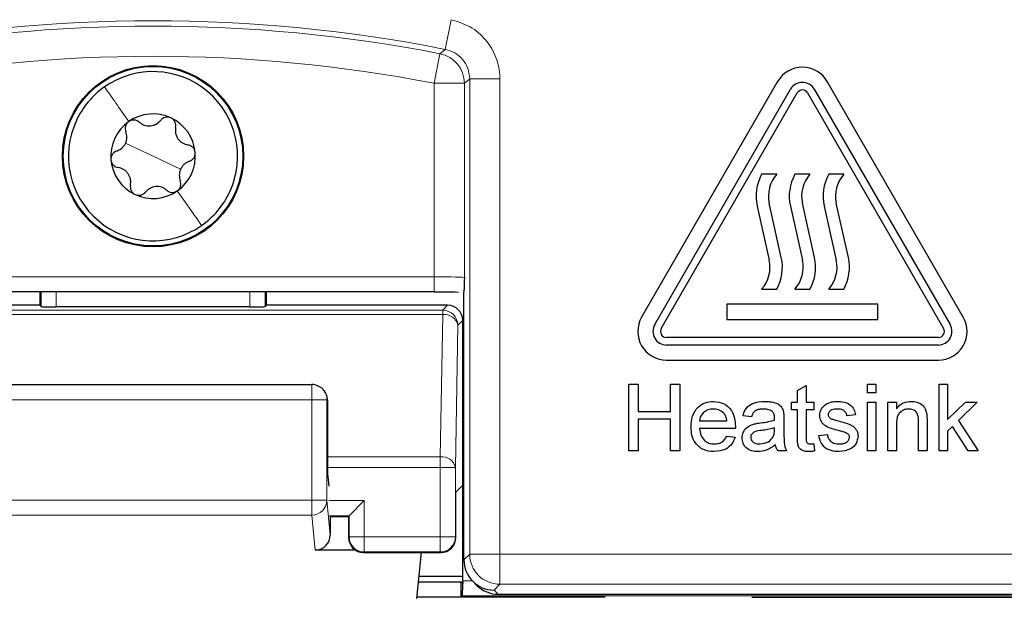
# Paper-space layout 'Blatt3' of a CAD drawing. Header units: millimetres. Extents: x 5 to 418, y 2 to 292.
# Tile 20 of 54: x 79 to 90, y 187 to 193. Entities that reach past the tile are written whole.
import ezdxf

# ---------------------------------------------------------------- set-up
doc = ezdxf.new("R2010")
doc.units = ezdxf.units.MM

psp = doc.layouts.new('Blatt3')

# ---------------------------------------------------------------- linework, layer by layer
at = {"color": 7, "linetype": 'Continuous', "lineweight": 18}
for p, q in [((83.4564, 193.2219), (83.3918, 192.8949)), ((83.3325, 192.8471), (83.2689, 192.5199)), ((83.6606, 187.3265), (83.6606, 192.568)), ((83.9939, 192.568), (83.6606, 192.568)), ((83.9939, 192.568), (83.9939, 187.3265)), ((83.2689, 192.5199), (83.6022, 192.5199)), ((83.2689, 190.3855), (83.2689, 192.5199)), ((83.6022, 192.5199), (83.6022, 190.3769)), ((80.1663, 191.7159), (79.8617, 191.858)), ((80.1663, 191.7159), (80.471, 191.5737)), ((77.0637, 190.3855), (83.2689, 190.3855)), ((83.2689, 190.2188), (83.2689, 190.3855)), ((78.9301, 190.0565), (78.9301, 190.2188)), ((79.0968, 190.2188), (79.0968, 190.0537)), ((81.2359, 190.0537), (81.2359, 190.2188)), ((81.4025, 190.2188), (81.4025, 190.0565)), ((83.3633, 190.017), (83.4174, 190.0711)), ((76.9694, 190.017), (83.3633, 190.017)), ((76.9694, 189.9683), (83.3633, 189.9683)), ((83.3359, 188.398), (83.3633, 189.9683)), ((83.3633, 189.9683), (83.3633, 190.017)), ((83.5299, 189.8504), (83.5025, 188.2802)), ((83.584, 189.9045), (83.5299, 189.8504)), ((81.9192, 189.0296), (81.9192, 189.1962)), ((81.9192, 189.0296), (78.4134, 189.0296)), ((81.9192, 189.0296), (82.0858, 189.0296)), ((81.9192, 187.9209), (81.9192, 189.0296)), ((82.0858, 189.0296), (82.0858, 187.9209)), ((82.0917, 189.0237), (82.0858, 189.0296)), ((82.0917, 188.398), (83.3359, 188.398)), ((83.3359, 188.2802), (83.3359, 188.398)), ((82.0919, 188.2802), (83.3359, 188.2802)), ((83.3359, 187.5158), (83.3359, 188.2802)), ((83.5025, 188.2802), (83.3359, 188.2802)), ((83.5025, 188.2802), (83.5025, 187.5158)), ((78.4134, 187.9209), (81.9192, 187.9209)), ((81.9192, 187.9209), (82.0858, 187.9209)), ((81.9192, 187.7569), (81.9192, 187.9209)), ((82.0858, 187.9209), (82.1225, 187.5397)), ((82.4968, 187.9158), (82.1063, 187.9158)), ((82.4968, 187.9158), (82.4968, 187.5158)), ((81.9192, 187.7569), (78.4134, 187.7569)), ((81.9564, 187.3708), (81.9192, 187.7569)), ((82.3301, 187.7492), (82.1091, 187.7492)), ((82.3301, 187.5158), (82.3301, 187.7492)), ((82.3238, 187.5095), (82.3301, 187.5158)), ((82.4968, 187.5158), (82.3301, 187.5158)), ((82.4968, 187.5158), (82.4968, 187.3492)), ((82.4968, 187.5158), (83.3359, 187.5158)), ((83.3359, 187.3492), (83.3359, 187.5158)), ((83.5025, 187.5158), (83.3359, 187.5158)), ((83.5025, 187.5158), (83.5089, 187.5095)), ((82.4968, 187.3492), (82.4904, 187.3429)), ((82.4968, 187.3492), (83.3359, 187.3492)), ((83.3422, 187.3429), (83.3359, 187.3492)), ((83.5965, 187.2624), (83.6606, 187.3265)), ((83.6606, 187.3265), (83.9939, 187.3265)), ((83.9939, 187.3265), (90.3388, 187.3265)), ((83.9939, 186.9932), (83.9939, 187.3265)), ((83.584, 187.0304), (83.6906, 187.0304)), ((83.9939, 186.9932), (83.9299, 186.9292)), ((83.9299, 186.9292), (83.9765, 186.8825)), ((90.3388, 186.9932), (83.9939, 186.9932)), ((90.533, 186.8638), (83.5812, 186.8638))]:
    psp.add_line(p, q, dxfattribs=at)
at = {"color": 7, "linetype": 'Continuous', "lineweight": 25}
for p, q in [((87.0587, 192.5389), (85.5587, 189.9409)), ((85.7031, 189.8575), (87.2031, 192.4556)), ((87.4629, 192.4556), (88.9629, 189.8575)), ((89.1072, 189.9409), (87.6072, 192.5389)), ((85.7752, 189.8159), (87.2752, 192.4139)), ((87.3907, 192.4139), (88.8907, 189.8159)), ((87.0497, 191.5159), (86.883, 191.5159)), ((87.4163, 191.5159), (87.2497, 191.5159)), ((87.7894, 191.5159), (87.6228, 191.5159)), ((86.8328, 191.166), (86.9663, 190.5692)), ((87.0998, 190.599), (86.9663, 191.1959)), ((87.1995, 191.166), (87.333, 190.5692)), ((87.4665, 190.599), (87.333, 191.1959)), ((87.5726, 191.166), (87.7061, 190.5692)), ((87.8396, 190.599), (87.7061, 191.1959)), ((83.2689, 190.2188), (77.0637, 190.2188)), ((78.9155, 190.2188), (78.9155, 190.0711)), ((81.4171, 190.0711), (81.4171, 190.2188)), ((83.5965, 187.2626), (83.5965, 190.2195)), ((86.883, 190.2492), (87.0497, 190.2492)), ((87.2497, 190.2492), (87.4163, 190.2492)), ((87.6228, 190.2492), (87.7894, 190.2492)), ((78.9155, 190.0711), (76.9153, 190.0711)), ((78.9301, 190.0565), (78.9155, 190.0711)), ((81.2359, 190.0537), (79.0968, 190.0537)), ((81.4171, 190.0711), (81.4025, 190.0565)), ((83.4174, 190.0711), (81.4171, 190.0711)), ((88.1663, 190.0825), (86.4997, 190.0825)), ((86.4997, 190.0825), (86.4997, 189.9159)), ((88.1663, 189.9159), (88.1663, 190.0825)), ((83.584, 188.0851), (83.584, 189.9045)), ((86.4997, 189.9159), (88.1663, 189.9159)), ((88.833, 189.7159), (85.833, 189.7159)), ((88.833, 189.6325), (85.833, 189.6325)), ((85.833, 189.4659), (88.833, 189.4659)), ((78.4134, 189.1962), (81.9192, 189.1962)), ((85.4176, 188.4659), (85.4176, 189.1992)), ((85.4176, 189.1992), (85.521, 189.1992)), ((85.521, 189.1992), (85.521, 188.8983)), ((85.8783, 188.8983), (85.8783, 189.1992)), ((85.8783, 189.1992), (85.9817, 189.1992)), ((85.9817, 189.1992), (85.9817, 188.4659)), ((87.2791, 189.1322), (87.3732, 189.1857)), ((87.3732, 189.1857), (87.3732, 189.0018)), ((88.0501, 189.1052), (88.0501, 189.1992)), ((88.0501, 189.1992), (88.1441, 189.1992)), ((88.1441, 189.1992), (88.1441, 189.1052)), ((88.8414, 188.4659), (88.8414, 189.1992)), ((88.8414, 189.1992), (88.9355, 189.1992)), ((88.9355, 189.1992), (88.9355, 188.8102)), ((82.0421, 189.1424), (82.0371, 189.1475)), ((87.2791, 189.0018), (87.2791, 189.1322)), ((88.1441, 189.1052), (88.0501, 189.1052)), ((82.0917, 189.0237), (82.0917, 188.3426)), ((87.2133, 188.9171), (87.2133, 189.0018)), ((87.2133, 189.0018), (87.2791, 189.0018)), ((87.3732, 189.0018), (87.4578, 189.0018)), ((87.4578, 189.0018), (87.4578, 188.9171)), ((88.0501, 188.4659), (88.0501, 189.0018)), ((88.0501, 189.0018), (88.1441, 189.0018)), ((88.1441, 189.0018), (88.1441, 188.4659)), ((88.2757, 188.4659), (88.2757, 189.0018)), ((88.2757, 189.0018), (88.3697, 189.0018)), ((88.3697, 189.0018), (88.3697, 188.927)), ((88.9355, 188.8102), (89.132, 189.0018)), ((89.2629, 189.0018), (89.0571, 188.8014)), ((89.132, 189.0018), (89.2629, 189.0018)), ((85.521, 188.8983), (85.8783, 188.8983)), ((87.2791, 188.9171), (87.2133, 188.9171)), ((87.2791, 188.6164), (87.2791, 188.9171)), ((87.3732, 188.9171), (87.3732, 188.6131)), ((87.4578, 188.9171), (87.3732, 188.9171)), ((87.9185, 188.8607), (87.8244, 188.8513)), ((85.8783, 188.8137), (85.521, 188.8137)), ((85.521, 188.8137), (85.521, 188.4659)), ((85.8783, 188.4659), (85.8783, 188.8137)), ((86.1979, 188.7949), (86.4988, 188.7949)), ((86.7714, 188.8419), (86.6774, 188.8513)), ((87.1287, 188.8133), (87.1287, 188.6986)), ((88.3697, 188.7532), (88.3697, 188.4659)), ((88.6142, 188.4659), (88.6142, 188.7858)), ((88.7082, 188.7938), (88.7082, 188.4659)), ((89.0571, 188.8014), (89.2723, 188.4659)), ((86.5924, 188.7103), (86.1979, 188.7103)), ((87.0249, 188.6924), (87.0253, 188.7197)), ((87.5142, 188.6351), (87.6082, 188.6445)), ((88.9894, 188.7354), (88.9355, 188.6828)), ((88.9355, 188.6828), (88.9355, 188.4659)), ((89.1624, 188.4659), (88.9894, 188.7354)), ((86.4978, 188.6257), (86.5899, 188.6163)), ((87.4578, 188.5434), (87.4672, 188.4645)), ((85.521, 188.4659), (85.4176, 188.4659)), ((85.9817, 188.4659), (85.8783, 188.4659)), ((87.1569, 188.4659), (87.0629, 188.4659)), ((88.1441, 188.4659), (88.0501, 188.4659)), ((88.3697, 188.4659), (88.2757, 188.4659)), ((88.7082, 188.4659), (88.6142, 188.4659)), ((88.9355, 188.4659), (88.8414, 188.4659)), ((89.2723, 188.4659), (89.1624, 188.4659)), ((82.0942, 188.1778), (82.1063, 188.0737)), ((83.584, 188.0851), (83.5089, 188.0099)), ((83.5089, 187.5095), (83.5089, 188.0099)), ((83.584, 187.0304), (83.584, 188.0851)), ((82.3301, 187.7492), (82.4968, 187.9158)), ((82.3238, 187.7369), (82.1214, 187.7369)), ((82.1225, 187.7369), (82.1225, 187.5397)), ((82.3301, 187.7492), (82.3238, 187.7429)), ((82.3238, 187.7429), (82.3238, 187.5095)), ((82.398, 187.3708), (81.9564, 187.3708)), ((82.4904, 187.3429), (83.3422, 187.3429)), ((83.1241, 187.3429), (83.0751, 186.8344)), ((83.5965, 187.2624), (83.5965, 187.2626)), ((83.5666, 187.0177), (83.0927, 187.0177)), ((83.099, 187.0823), (83.584, 187.0823)), ((83.5666, 186.8492), (83.5666, 187.0177)), ((83.584, 187.0003), (83.5666, 187.0177)), ((83.6941, 187.0268), (83.7407, 186.9802)), ((83.584, 187.0003), (83.5841, 187.0003)), ((83.5666, 186.8492), (83.0765, 186.8492)), ((83.5812, 186.8638), (83.5666, 186.8492)), ((85.1553, 186.8492), (83.5666, 186.8492)), ((83.9765, 186.8825), (90.6664, 186.8825)), ((86.7747, 186.8492), (90.533, 186.8492))]:
    psp.add_line(p, q, dxfattribs=at)
at = {"color": 7, "linetype": 'Continuous', "lineweight": 18, "flags": 128}
for points in [[(83.3325, 192.8471), (83.3443, 192.8566), (83.3918, 192.8949)], [(83.6606, 192.568), (83.6315, 192.544), (83.6022, 192.5199)]]:
    psp.add_lwpolyline(points, dxfattribs=at)
at = {"color": 7, "linetype": 'Continuous', "lineweight": 25}
for radius in [1, 0.9907]:
    psp.add_circle((80.1663, 191.7159), radius, dxfattribs=at)
at = {"color": 7, "linetype": 'Continuous', "lineweight": 18}
for centre, radius, start, end in [((80.1663, 176.5492), 16.6609, 78.83718, 101.16282), ((80.1663, 176.5492), 16.6026, 79.00614, 100.99386), ((80.1663, 176.5492), 16.2693, 79.00614, 100.99386), ((83.2688, 192.5198), 0.3334, 0.01615, 78.98999), ((83.3632, 189.8503), 0.1667, 0.02044, 89.97956), ((83.3823, 189.8184), 0.1511, 12.23793, 97.22506), ((81.9193, 189.0297), 0.1666, 359.98044, 44.99849), ((83.3549, 188.2481), 0.1511, 12.23793, 97.22506), ((81.9199, 187.9228), 0.1659, 269.75362, 359.32906), ((82.4968, 187.5159), 0.1667, 180.02044, 269.97956), ((83.3358, 187.5159), 0.1667, 270.02044, 359.97956), ((83.994, 187.3266), 0.3334, 180.02044, 269.97956)]:
    psp.add_arc(centre, radius, start, end, dxfattribs=at)
at = {"color": 7, "linetype": 'Continuous', "lineweight": 25}
for centre, radius, start, end in [((87.333, 192.3806), 0.3167, 30, 150), ((80.1663, 191.7159), 0.9333, 334.98633, 124.98633), ((80.1663, 191.7159), 0.9333, 124.98633, 154.98633), ((87.333, 192.3806), 0.15, 30, 150), ((87.333, 192.3806), 0.0667, 30, 150), ((80.1663, 191.7159), 0.4667, 64.98633, 124.98633), ((80.1663, 191.7159), 0.4667, 4.98633, 64.98633), ((80.1663, 191.7159), 0.9333, 154.98633, 304.98633), ((80.1663, 191.7159), 0.4667, 124.98633, 184.98633), ((80.1663, 191.7159), 0.4667, 304.98633, 4.98633), ((80.1663, 191.7159), 0.4667, 184.98633, 244.98633), ((87.3192, 191.2748), 0.4984, 151.07724, 192.60593), ((87.3192, 191.2748), 0.3616, 138.198, 192.60593), ((87.6859, 191.2748), 0.4984, 151.07724, 192.60593), ((87.6859, 191.2748), 0.3616, 138.198, 192.60593), ((88.059, 191.2748), 0.4984, 151.07724, 192.60593), ((88.059, 191.2748), 0.3616, 138.198, 192.60593), ((80.1663, 191.7159), 0.4667, 244.98633, 304.98633), ((80.1663, 191.7159), 0.9333, 304.98633, 334.98633), ((86.6134, 190.4902), 0.4984, 331.07724, 12.60593), ((86.9801, 190.4902), 0.4984, 331.07724, 12.60593), ((87.3532, 190.4902), 0.4984, 331.07724, 12.60593), ((86.6134, 190.4902), 0.3616, 318.198, 12.60593), ((86.9801, 190.4902), 0.3616, 318.198, 12.60593), ((87.3532, 190.4902), 0.3616, 318.198, 12.60593), ((85.833, 189.7825), 0.3167, 150, 270), ((85.833, 189.7825), 0.15, 150, 270), ((88.833, 189.7825), 0.3167, 270, 30), ((88.833, 189.7825), 0.15, 270, 30), ((85.833, 189.7825), 0.0667, 150, 270), ((88.833, 189.7825), 0.0667, 270, 30), ((81.9192, 189.0296), 0.1667, 45, 90), ((82.4905, 187.5096), 0.1667, 180.02044, 269.97956), ((83.3422, 187.5096), 0.1667, 270.02044, 359.97956)]:
    psp.add_arc(centre, radius, start, end, dxfattribs=at)
at = {"color": 7, "linetype": 'Continuous', "lineweight": 18}
psp.add_ellipse((83.2689, 190.3767), major_axis=(0.3333, 0), ratio=0.0261826, start_param=0.0174533, end_param=1.5707963, dxfattribs=at)
at = {"color": 7, "linetype": 'Continuous', "lineweight": 25}
for centre, major_axis, ratio, start_param, end_param in [((79.0968, 190.0566), (0.1667, 0), 0.0174551, 3.1590459, 4.712389), ((81.2359, 190.0566), (0.1667, 0), 0.0174551, 4.712389, 6.265732), ((83.4173, 189.9045), (-0.1179, -0.1179), 0.9996955, 2.3563468, 3.9268385), ((81.9221, 189.0267), (0.1572, -0.0651), 0.9756194, 0.4015019, 1.1692945), ((81.925, 189.0238), (0.1179, -0.1179), 0.9996955, 0.7852459, 0.8030037), ((82.0946, 188.3426), (0, 0.1667), 0.0174551, 1.5707963, 2.9920767), ((81.9559, 187.5402), (-0.0162, 0.1686), 0.9838215, 3.0471336, 4.6148173), ((83.9299, 187.2625), (0.3334, 0), 0.9996955, 3.1418973, 4.712389), ((83.5869, 187.0304), (0, 0.1667), 0.0174551, 1.5707963, 1.7526732), ((83.5811, 187.0304), (0, 0.1667), 0.0174551, 3.1590459, 4.5305121), ((83.9764, 187.2159), (0.2358, -0.2358), 0.9996955, 4.712389, 5.4979394)]:
    psp.add_ellipse(centre, major_axis=major_axis, ratio=ratio, start_param=start_param, end_param=end_param, dxfattribs=at)
at = {"color": 7, "linetype": 'Continuous', "lineweight": 18}
for points, knots in [([(83.9939, 192.568), (83.9938, 192.5739), (83.9931, 192.6543), (83.9621, 192.8101), (83.8462, 193.0053), (83.6727, 193.1567), (83.5285, 193.2002), (83.4564, 193.2219)], [0, 0, 0, 0, 0.01936598, 0.26450854, 0.50965391, 0.75482762, 1, 1, 1, 1]), ([(83.3918, 192.8949), (83.4279, 192.8841), (83.5001, 192.8624), (83.5863, 192.7867), (83.6481, 192.6865), (83.6563, 192.6084), (83.6606, 192.568)], [0, 0, 0, 0, 0.2452657, 0.4904926, 0.7356895, 1, 1, 1, 1])]:
    psp.add_open_spline(points, degree=3, knots=knots, dxfattribs=at)
for points in [[(79.6312, 192.4805), (79.6714, 192.4231), (79.7519, 192.3081), (79.8498, 192.1682), (79.8987, 192.0982)], [(80.7015, 190.9512), (80.6612, 191.0087), (80.5808, 191.1237), (80.4829, 191.2636), (80.4339, 191.3335)]]:
    psp.add_open_spline(points, degree=3, dxfattribs=at)
at = {"color": 7, "linetype": 'Continuous', "lineweight": 25}
for points, knots in [([(80.3636, 192.1388), (80.3533, 192.1424), (80.3325, 192.1496), (80.3, 192.146), (80.2713, 192.1335), (80.2578, 192.1193), (80.251, 192.1121)], [0, 0, 0, 0, 0.2492337, 0.4997272, 0.7493456, 1, 1, 1, 1]), ([(80.4156, 192.0353), (80.4167, 192.0451), (80.419, 192.0646), (80.4101, 192.0946), (80.392, 192.1218), (80.3731, 192.1331), (80.3636, 192.1388)], [0, 0, 0, 0, 0.2508535, 0.4998224, 0.7499966, 1, 1, 1, 1]), ([(79.8987, 192.0982), (79.8904, 192.091), (79.8738, 192.0766), (79.8607, 192.0467), (79.8571, 192.0156), (79.8627, 191.9968), (79.8655, 191.9873)], [0, 0, 0, 0, 0.2492338, 0.4997272, 0.7493458, 1, 1, 1, 1]), ([(80.0143, 192.0915), (80.0064, 192.0973), (79.9906, 192.109), (79.9602, 192.1163), (79.9276, 192.1143), (79.9084, 192.1036), (79.8987, 192.0982)], [0, 0, 0, 0, 0.2508512, 0.4998193, 0.7499945, 1, 1, 1, 1]), ([(80.0143, 192.0915), (80.0315, 192.0791), (80.0573, 192.0605), (80.1018, 192.0504), (80.1369, 192.0494), (80.1714, 192.0564), (80.2138, 192.0739), (80.2361, 192.0969), (80.251, 192.1121)], [0, 0, 0, 0, 0.2491389, 0.3742728, 0.4988786, 0.6239691, 0.7497342, 1, 1, 1, 1]), ([(80.4156, 192.0353), (80.4134, 192.0142), (80.4102, 191.9826), (80.4238, 191.939), (80.4405, 191.9081), (80.4638, 191.8817), (80.5002, 191.8538), (80.5312, 191.8459), (80.5518, 191.8407)], [0, 0, 0, 0, 0.2491414, 0.3742754, 0.4988808, 0.6239708, 0.7497353, 1, 1, 1, 1]), ([(79.765, 191.772), (79.7844, 191.7807), (79.8134, 191.7937), (79.8443, 191.8273), (79.8628, 191.8572), (79.874, 191.8905), (79.88, 191.936), (79.8713, 191.9668), (79.8655, 191.9873)], [0, 0, 0, 0, 0.2490881, 0.3742197, 0.4988353, 0.623937, 0.7497132, 1, 1, 1, 1]), ([(80.6312, 191.7564), (80.6291, 191.7672), (80.625, 191.7888), (80.6057, 191.8151), (80.5805, 191.8338), (80.5614, 191.8384), (80.5518, 191.8407)], [0, 0, 0, 0, 0.2492369, 0.4997272, 0.7493439, 1, 1, 1, 1]), ([(79.765, 191.772), (79.756, 191.7681), (79.738, 191.7603), (79.7165, 191.7376), (79.7019, 191.7083), (79.7016, 191.6863), (79.7014, 191.6753)], [0, 0, 0, 0, 0.25079279, 0.49974044, 0.74994026, 1, 1, 1, 1]), ([(80.5676, 191.6597), (80.5766, 191.6636), (80.5947, 191.6715), (80.6162, 191.6942), (80.6307, 191.7234), (80.631, 191.7454), (80.6312, 191.7564)], [0, 0, 0, 0, 0.2507928, 0.4997404, 0.7499403, 1, 1, 1, 1]), ([(79.7014, 191.6753), (79.7035, 191.6645), (79.7076, 191.6429), (79.727, 191.6166), (79.7521, 191.5979), (79.7712, 191.5934), (79.7808, 191.5911)], [0, 0, 0, 0, 0.2492369, 0.4997272, 0.7493439, 1, 1, 1, 1]), ([(79.9171, 191.3964), (79.9192, 191.4175), (79.9224, 191.4492), (79.9088, 191.4927), (79.8922, 191.5237), (79.8689, 191.55), (79.8325, 191.578), (79.8015, 191.5858), (79.7808, 191.5911)], [0, 0, 0, 0, 0.24914141, 0.37427544, 0.49888076, 0.62397075, 0.74973531, 1, 1, 1, 1]), ([(80.5676, 191.6597), (80.5483, 191.651), (80.5193, 191.638), (80.4883, 191.6044), (80.4698, 191.5746), (80.4587, 191.5412), (80.4527, 191.4957), (80.4614, 191.4649), (80.4671, 191.4444)], [0, 0, 0, 0, 0.2490881, 0.3742197, 0.4988353, 0.623937, 0.7497132, 1, 1, 1, 1]), ([(79.9171, 191.3964), (79.9159, 191.3866), (79.9137, 191.3671), (79.9226, 191.3371), (79.9407, 191.3099), (79.9596, 191.2986), (79.969, 191.293)], [0, 0, 0, 0, 0.25085347, 0.49982244, 0.74999665, 1, 1, 1, 1]), ([(80.3183, 191.3403), (80.3011, 191.3527), (80.2753, 191.3713), (80.2308, 191.3813), (80.1957, 191.3824), (80.1612, 191.3753), (80.1188, 191.3578), (80.0965, 191.3349), (80.0816, 191.3196)], [0, 0, 0, 0, 0.2491389, 0.3742728, 0.4988786, 0.6239691, 0.7497342, 1, 1, 1, 1]), ([(80.4339, 191.3335), (80.4422, 191.3407), (80.4588, 191.3551), (80.472, 191.385), (80.4755, 191.4161), (80.4699, 191.435), (80.4671, 191.4444)], [0, 0, 0, 0, 0.2492338, 0.4997272, 0.7493458, 1, 1, 1, 1]), ([(79.969, 191.293), (79.9794, 191.2894), (80.0001, 191.2822), (80.0326, 191.2858), (80.0613, 191.2982), (80.0749, 191.3125), (80.0816, 191.3196)], [0, 0, 0, 0, 0.2492337, 0.4997272, 0.7493456, 1, 1, 1, 1]), ([(80.3183, 191.3403), (80.3262, 191.3344), (80.342, 191.3227), (80.3724, 191.3154), (80.405, 191.3175), (80.4243, 191.3282), (80.4339, 191.3335)], [0, 0, 0, 0, 0.2508512, 0.4998193, 0.7499945, 1, 1, 1, 1]), ([(83.6022, 190.3769), (83.6022, 190.3765), (83.6011, 190.3342), (83.5994, 190.2607), (83.5973, 190.231), (83.5965, 190.2195)], [0, 0, 0, 0, 0.0057603, 0.6154772, 1, 1, 1, 1]), ([(83.2689, 190.2188), (83.308, 190.2188), (83.4032, 190.2187), (83.4868, 190.2179), (83.5361, 190.2174)], [0, 0, 0, 0, 0.4112776, 1, 1, 1, 1]), ([(86.1039, 188.7293), (86.1063, 188.769), (86.1109, 188.8483), (86.1702, 188.9461), (86.258, 189.0033), (86.3204, 189.0085), (86.3516, 189.0112)], [0, 0, 0, 0, 0.2807476, 0.5597747, 0.7796663, 1, 1, 1, 1]), ([(86.3516, 189.0112), (86.3905, 189.0067), (86.4682, 188.9977), (86.551, 188.9191), (86.5882, 188.8256), (86.5913, 188.7648), (86.5928, 188.7344)], [0, 0, 0, 0, 0.2793662, 0.55839817, 0.77888505, 1, 1, 1, 1]), ([(86.6774, 188.8513), (86.686, 188.8805), (86.7032, 188.9387), (86.796, 189.0036), (86.8731, 189.0083), (86.9203, 189.0112)], [0, 0, 0, 0, 0.28042975, 0.55930324, 1, 1, 1, 1]), ([(86.9203, 189.0112), (86.9692, 189.0085), (87.0375, 189.0049), (87.1078, 188.9488), (87.1187, 188.912), (87.1242, 188.8936)], [0, 0, 0, 0, 0.5592531, 0.7791951, 1, 1, 1, 1]), ([(87.5236, 188.8557), (87.5271, 188.8817), (87.5334, 188.9281), (87.5675, 188.9597), (87.5825, 188.9736)], [0, 0, 0, 0, 0.5589275, 1, 1, 1, 1]), ([(87.5825, 188.9736), (87.6055, 188.9859), (87.6467, 189.0079), (87.6932, 189.0102), (87.7137, 189.0112)], [0, 0, 0, 0, 0.5589377, 1, 1, 1, 1]), ([(87.7137, 189.0112), (87.74, 189.0096), (87.7926, 189.0064), (87.863, 188.9778), (87.9062, 188.9221), (87.9144, 188.8812), (87.9185, 188.8607)], [0, 0, 0, 0, 0.28073686, 0.56042748, 0.77944966, 1, 1, 1, 1]), ([(88.3697, 188.927), (88.3807, 188.9412), (88.4028, 188.9695), (88.4584, 189.0043), (88.5047, 189.0086), (88.5329, 189.0112)], [0, 0, 0, 0, 0.2805539, 0.5608154, 1, 1, 1, 1]), ([(88.5329, 189.0112), (88.5548, 189.0094), (88.5985, 189.0058), (88.6549, 188.9776), (88.6901, 188.9317), (88.6989, 188.8983), (88.7033, 188.8816)], [0, 0, 0, 0, 0.2802155, 0.5599712, 0.7796359, 1, 1, 1, 1]), ([(86.3512, 188.9266), (86.3302, 188.9248), (86.2882, 188.9213), (86.2377, 188.8887), (86.2055, 188.844), (86.2005, 188.8113), (86.1979, 188.7949)], [0, 0, 0, 0, 0.2801903, 0.5597279, 0.7796424, 1, 1, 1, 1]), ([(86.4643, 188.8816), (86.4456, 188.8964), (86.4121, 188.9229), (86.3698, 188.9254), (86.3512, 188.9266)], [0, 0, 0, 0, 0.55851176, 1, 1, 1, 1]), ([(86.4988, 188.7949), (86.4963, 188.8128), (86.492, 188.8447), (86.4727, 188.8703), (86.4643, 188.8816)], [0, 0, 0, 0, 0.5606744, 1, 1, 1, 1]), ([(86.9034, 188.9266), (86.8873, 188.926), (86.8554, 188.925), (86.811, 188.9109), (86.7838, 188.8778), (86.7756, 188.8539), (86.7714, 188.8419)], [0, 0, 0, 0, 0.2808547, 0.5597509, 0.7794996, 1, 1, 1, 1]), ([(87.0011, 188.8982), (86.9841, 188.908), (86.9537, 188.9255), (86.9188, 188.9262), (86.9034, 188.9266)], [0, 0, 0, 0, 0.5578706, 1, 1, 1, 1]), ([(87.0253, 188.8262), (87.025, 188.8412), (87.0244, 188.868), (87.0082, 188.889), (87.0011, 188.8982)], [0, 0, 0, 0, 0.5619027, 1, 1, 1, 1]), ([(87.1242, 188.8936), (87.1258, 188.8787), (87.1287, 188.852), (87.1287, 188.8251), (87.1287, 188.8133)], [0, 0, 0, 0, 0.5598174, 1, 1, 1, 1]), ([(87.7206, 188.9266), (87.6978, 188.926), (87.6636, 188.9252), (87.6313, 188.9013), (87.6192, 188.8821), (87.6181, 188.8709), (87.6176, 188.8653)], [0, 0, 0, 0, 0.49976982, 0.74909468, 0.87459228, 1, 1, 1, 1]), ([(87.6176, 188.8653), (87.6182, 188.8596), (87.6192, 188.8494), (87.6249, 188.841), (87.6274, 188.8372)], [0, 0, 0, 0, 0.5592363, 1, 1, 1, 1]), ([(87.8244, 188.8513), (87.8211, 188.8643), (87.8144, 188.8902), (87.7761, 188.9227), (87.7416, 188.9251), (87.7206, 188.9266)], [0, 0, 0, 0, 0.2803044, 0.560237, 1, 1, 1, 1]), ([(88.5068, 188.9266), (88.4911, 188.9252), (88.4596, 188.9226), (88.417, 188.9001), (88.3721, 188.846), (88.3707, 188.7915), (88.3697, 188.7532)], [0, 0, 0, 0, 0.1872728, 0.3743615, 0.56054, 1, 1, 1, 1]), ([(88.6142, 188.7858), (88.614, 188.8048), (88.6138, 188.8425), (88.5945, 188.8945), (88.5515, 188.9225), (88.5217, 188.9252), (88.5068, 188.9266)], [0, 0, 0, 0, 0.2816799, 0.5597852, 0.7795872, 1, 1, 1, 1]), ([(88.7033, 188.8816), (88.7051, 188.8652), (88.7082, 188.836), (88.7082, 188.8067), (88.7082, 188.7938)], [0, 0, 0, 0, 0.5597912, 1, 1, 1, 1]), ([(86.668, 188.6079), (86.6701, 188.6277), (86.6742, 188.6673), (86.7154, 188.7288), (86.7633, 188.7481), (86.7926, 188.76)], [0, 0, 0, 0, 0.280458, 0.560983, 1, 1, 1, 1]), ([(86.7926, 188.76), (86.8069, 188.7631), (86.8325, 188.7688), (86.8584, 188.772), (86.8699, 188.7735)], [0, 0, 0, 0, 0.55991842, 1, 1, 1, 1]), ([(86.8699, 188.7735), (86.8992, 188.7772), (86.9516, 188.7838), (87.0025, 188.7981), (87.0249, 188.8043)], [0, 0, 0, 0, 0.560185, 1, 1, 1, 1]), ([(87.0249, 188.8043), (87.0249, 188.8084), (87.0251, 188.8157), (87.0252, 188.823), (87.0253, 188.8262)], [0, 0, 0, 0, 0.5600235, 1, 1, 1, 1]), ([(87.7322, 188.6881), (87.6845, 188.7003), (87.6249, 188.7154), (87.5641, 188.7564), (87.5324, 188.7946), (87.5271, 188.8313), (87.5236, 188.8557)], [0, 0, 0, 0, 0.5013208, 0.6265921, 0.7518172, 1, 1, 1, 1]), ([(87.6274, 188.8372), (87.6325, 188.8322), (87.6416, 188.8231), (87.6533, 188.818), (87.6584, 188.8158)], [0, 0, 0, 0, 0.55908424, 1, 1, 1, 1]), ([(87.6584, 188.8158), (87.6717, 188.8117), (87.6952, 188.8045), (87.7191, 188.7981), (87.7295, 188.7952)], [0, 0, 0, 0, 0.5599649, 1, 1, 1, 1]), ([(87.7295, 188.7952), (87.7783, 188.7827), (87.8393, 188.7671), (87.9037, 188.7276), (87.929, 188.6994), (87.9445, 188.6644), (87.9459, 188.6394), (87.9467, 188.6269)], [0, 0, 0, 0, 0.50044639, 0.62539593, 0.75027397, 0.87506871, 1, 1, 1, 1]), ([(86.3566, 188.4565), (86.317, 188.46), (86.2379, 188.4672), (86.1494, 188.542), (86.1088, 188.6365), (86.1055, 188.6983), (86.1039, 188.7293)], [0, 0, 0, 0, 0.2799521, 0.5586609, 0.7789943, 1, 1, 1, 1]), ([(86.1979, 188.7103), (86.2008, 188.686), (86.2066, 188.6376), (86.2459, 188.5795), (86.3006, 188.5459), (86.3389, 188.5427), (86.3581, 188.5411)], [0, 0, 0, 0, 0.2806334, 0.5596873, 0.7796605, 1, 1, 1, 1]), ([(86.5928, 188.7344), (86.5927, 188.7299), (86.5926, 188.7219), (86.5925, 188.7138), (86.5924, 188.7103)], [0, 0, 0, 0, 0.5599987, 1, 1, 1, 1]), ([(86.8838, 188.6905), (86.857, 188.6877), (86.8235, 188.6841), (86.788, 188.6652), (86.7737, 188.6511), (86.7639, 188.6332), (86.7627, 188.6199), (86.762, 188.6132)], [0, 0, 0, 0, 0.5002798, 0.6253263, 0.7502693, 0.875147, 1, 1, 1, 1]), ([(87.0253, 188.7197), (86.9993, 188.7124), (86.9528, 188.6994), (86.9049, 188.6932), (86.8838, 188.6905)], [0, 0, 0, 0, 0.55975966, 1, 1, 1, 1]), ([(87.0109, 188.6181), (87.0157, 188.6315), (87.0244, 188.6556), (87.0247, 188.6811), (87.0249, 188.6924)], [0, 0, 0, 0, 0.5589946, 1, 1, 1, 1]), ([(87.1287, 188.6986), (87.1288, 188.6717), (87.129, 188.6276), (87.1309, 188.5662), (87.137, 188.5141), (87.1503, 188.4819), (87.1569, 188.4659)], [0, 0, 0, 0, 0.3402059, 0.5603391, 0.7801747, 1, 1, 1, 1]), ([(87.6082, 188.6445), (87.612, 188.6276), (87.6195, 188.5939), (87.6651, 188.5472), (87.7102, 188.5434), (87.7378, 188.5411)], [0, 0, 0, 0, 0.2813144, 0.5610688, 1, 1, 1, 1]), ([(87.8205, 188.6607), (87.8043, 188.6666), (87.7753, 188.6773), (87.7454, 188.6848), (87.7322, 188.6881)], [0, 0, 0, 0, 0.5597879, 1, 1, 1, 1]), ([(87.8526, 188.6173), (87.8521, 188.6227), (87.8509, 188.6333), (87.8397, 188.6495), (87.8278, 188.6564), (87.8205, 188.6607)], [0, 0, 0, 0, 0.279757, 0.5598387, 1, 1, 1, 1]), ([(86.5899, 188.6163), (86.5793, 188.5896), (86.5582, 188.5363), (86.4761, 188.4678), (86.4019, 188.4608), (86.3566, 188.4565)], [0, 0, 0, 0, 0.2806132, 0.5608329, 1, 1, 1, 1]), ([(86.3581, 188.5411), (86.3743, 188.542), (86.4066, 188.5439), (86.4621, 188.5671), (86.4842, 188.6035), (86.4978, 188.6257)], [0, 0, 0, 0, 0.2812824, 0.5619063, 1, 1, 1, 1]), ([(86.8434, 188.4565), (86.8189, 188.4579), (86.77, 188.4607), (86.7091, 188.4963), (86.673, 188.5501), (86.6697, 188.5886), (86.668, 188.6079)], [0, 0, 0, 0, 0.2808155, 0.5596902, 0.7796958, 1, 1, 1, 1]), ([(86.762, 188.6132), (86.763, 188.6044), (86.765, 188.5868), (86.7816, 188.5653), (86.814, 188.5441), (86.8439, 188.5423), (86.8649, 188.5411)], [0, 0, 0, 0, 0.1865647, 0.3734672, 0.5606134, 1, 1, 1, 1]), ([(87.0347, 188.5317), (87.0026, 188.5078), (86.9453, 188.4651), (86.8746, 188.4591), (86.8434, 188.4565)], [0, 0, 0, 0, 0.5599714, 1, 1, 1, 1]), ([(86.8649, 188.5411), (86.898, 188.5452), (86.9571, 188.5525), (86.9944, 188.598), (87.0109, 188.6181)], [0, 0, 0, 0, 0.5597581, 1, 1, 1, 1]), ([(87.0629, 188.4659), (87.0554, 188.4772), (87.0421, 188.4976), (87.037, 188.5212), (87.0347, 188.5317)], [0, 0, 0, 0, 0.5596973, 1, 1, 1, 1]), ([(87.4009, 188.4565), (87.3861, 188.457), (87.3566, 188.4581), (87.3142, 188.4751), (87.2737, 188.5289), (87.2769, 188.5803), (87.2791, 188.6164)], [0, 0, 0, 0, 0.18743274, 0.37382111, 0.5594622, 1, 1, 1, 1]), ([(87.3732, 188.6131), (87.372, 188.5954), (87.3705, 188.5733), (87.3851, 188.552), (87.3993, 188.542), (87.4123, 188.5414), (87.4209, 188.5411)], [0, 0, 0, 0, 0.4995957, 0.6252386, 0.7503541, 1, 1, 1, 1]), ([(87.4209, 188.5411), (87.4278, 188.5413), (87.4401, 188.5417), (87.4524, 188.5429), (87.4578, 188.5434)], [0, 0, 0, 0, 0.5599652, 1, 1, 1, 1]), ([(87.7367, 188.4565), (87.707, 188.4579), (87.6478, 188.4607), (87.5719, 188.5014), (87.5295, 188.5669), (87.5193, 188.6123), (87.5142, 188.6351)], [0, 0, 0, 0, 0.2807392, 0.5592969, 0.7793109, 1, 1, 1, 1]), ([(87.9467, 188.6269), (87.9421, 188.5987), (87.9331, 188.5424), (87.8544, 188.4692), (87.7814, 188.4613), (87.7367, 188.4565)], [0, 0, 0, 0, 0.279926, 0.5600378, 1, 1, 1, 1]), ([(87.7378, 188.5411), (87.7521, 188.5416), (87.7808, 188.5426), (87.8189, 188.5568), (87.8468, 188.5835), (87.8507, 188.6061), (87.8526, 188.6173)], [0, 0, 0, 0, 0.2811877, 0.5609523, 0.7810946, 1, 1, 1, 1]), ([(87.4672, 188.4645), (87.4549, 188.4621), (87.433, 188.4577), (87.4107, 188.4569), (87.4009, 188.4565)], [0, 0, 0, 0, 0.5600783, 1, 1, 1, 1])]:
    psp.add_open_spline(points, degree=3, knots=knots, dxfattribs=at)

doc.saveas('drawing.dxf')
